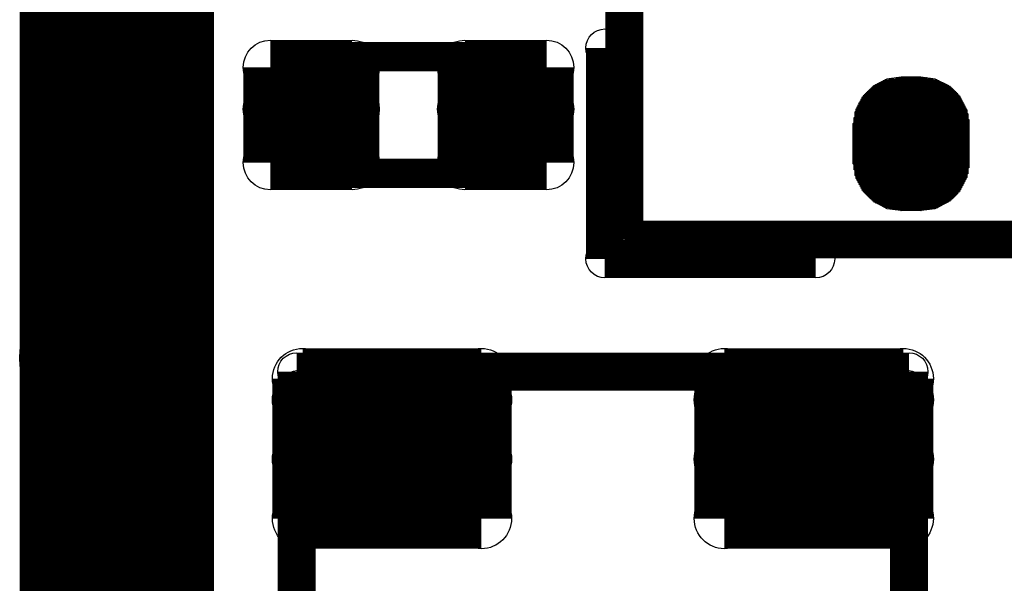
# Model space of a CAD drawing. Extents: x 0 to 126, y 0 to 22.
# Tile 4 of 60: x 9.02 to 11.59, y 5.14 to 6.61. Entities that reach past the tile are written whole.
import ezdxf

# ---------------------------------------------------------------- set-up
doc = ezdxf.new("R2010")
doc.units = 0
doc.layers.get('0').update_dxf_attribs({"linetype": 'CONTINUOUS'})
for name, color, linetype in [('SEEEDSTUDIOXIAONRF52840V1_1_GTO', 10, 'CONTINUOUS'), ('SEEEDSTUDIOXIAONRF52840V1_1_GTS', 9, 'CONTINUOUS'), ('SEEEDSTUDIOXIAONRF52840V1_1_TXT', 12, 'CONTINUOUS')]:
    doc.layers.add(name, color=color, linetype=linetype)

# ---------------------------------------------------------------- blocks, each defined once
blk = doc.blocks.new('ROUND_35')
blk.add_circle((0, 0), 0.0381)
blk = doc.blocks.new('ROUND_62')
blk.add_circle((0, 0), 0.0495)
blk = doc.blocks.new('ROUND_2')
blk.add_circle((0, 0), 0)
blk = doc.blocks.new('ROUND_59')
blk.add_circle((0, 0), 0.1905)
blk = doc.blocks.new('ROUND_68')
blk.add_circle((0, 0), 0.0711)
blk = doc.blocks.new('ROUND_1')
blk.add_circle((0, 0), 0.00127)
blk = doc.blocks.new('ROUND_74')
blk.add_circle((0, 0), 0.0787)
blk = doc.blocks.new('ROUND_85')
blk.add_circle((0, 0), 0.1003)

msp = doc.modelspace()

# ---------------------------------------------------------------- linework, layer by layer
at = {"layer": 'SEEEDSTUDIOXIAONRF52840V1_1_GTO'}
for points, const_width in [([(9.271, 16.3957), (9.271, 3.9497)], 0.508), ([(10.59688, 6.03758), (10.59688, 13.03782)], 0.09906), ([(10.54608, 6.53796), (10.54608, 5.98678)], 0.09906), ([(9.7409, 6.4897), (9.7536, 6.5024)], 0.0762), ([(9.7536, 6.5024), (9.77138, 6.51256)], 0.0762), ([(9.77138, 6.51256), (9.7917, 6.5151)], 0.0762), ([(9.7917, 6.5151), (10.2743, 6.5151)], 0.0762), ([(10.2743, 6.5151), (10.29462, 6.51256)], 0.0762), ([(10.29462, 6.51256), (10.3124, 6.5024)], 0.0762), ([(10.3124, 6.5024), (10.3251, 6.4897)], 0.0762), ([(9.7282, 6.4516), (9.73074, 6.47192)], 0.0762), ([(9.73074, 6.47192), (9.7409, 6.4897)], 0.0762), ([(10.3251, 6.4897), (10.33526, 6.47192)], 0.0762), ([(10.33526, 6.47192), (10.3378, 6.4516)], 0.0762), ([(9.7282, 6.2738), (9.7282, 6.4516)], 0.0762), ([(10.3378, 6.4516), (10.3378, 6.2738)], 0.0762), ([(9.73074, 6.25348), (9.7282, 6.2738)], 0.0762), ([(10.3378, 6.2738), (10.33526, 6.25348)], 0.0762), ([(9.7409, 6.2357), (9.73074, 6.25348)], 0.0762), ([(10.33526, 6.25348), (10.3251, 6.2357)], 0.0762), ([(9.7536, 6.223), (9.7409, 6.2357)], 0.0762), ([(9.77138, 6.21284), (9.7536, 6.223)], 0.0762), ([(10.3124, 6.223), (10.29462, 6.21284)], 0.0762), ([(10.3251, 6.2357), (10.3124, 6.223)], 0.0762), ([(9.7917, 6.2103), (9.77138, 6.21284)], 0.0762), ([(10.2743, 6.2103), (9.7917, 6.2103)], 0.0762), ([(10.29462, 6.21284), (10.2743, 6.2103)], 0.0762), ([(17.34312, 6.03758), (10.59688, 6.03758)], 0.09906), ([(10.54608, 5.98678), (11.09726, 5.98678)], 0.09906), ([(9.7409, 4.69392), (9.7409, 5.69214)], 0.09906), ([(9.7409, 5.69214), (11.3411, 5.69214)], 0.09906), ([(11.3411, 5.69214), (11.3411, 4.49326)], 0.09906)]:
    msp.add_lwpolyline(points, dxfattribs=dict(at, const_width=const_width))
at = {"layer": 'SEEEDSTUDIOXIAONRF52840V1_1_GTS'}
for points, const_width in [([(9.2075, 7.7597), (9.2075, 5.7277)], 0.381), ([(9.88568, 6.48716), (9.67232, 6.48716)], 0.14224), ([(9.67232, 6.23824), (9.67232, 6.48716)], 0.14224), ([(9.88568, 6.48716), (9.88568, 6.23824)], 0.14224), ([(10.18032, 6.48716), (10.39368, 6.48716)], 0.14224), ([(10.18032, 6.23824), (10.18032, 6.48716)], 0.14224), ([(10.39368, 6.48716), (10.39368, 6.23824)], 0.14224), ([(11.30808, 6.45922), (11.38682, 6.45922)], 0.00254), ([(9.67232, 6.37794), (9.88568, 6.37794)], 0.14224), ([(10.18032, 6.37794), (10.39368, 6.37794)], 0.14224), ([(11.45286, 6.43128), (11.24204, 6.43128)], 0.00254), ([(11.24458, 6.43382), (11.45032, 6.43382)], 0.00254), ([(11.44778, 6.43636), (11.24712, 6.43636)], 0.00254), ([(11.24966, 6.4389), (11.4427, 6.4389)], 0.00254), ([(11.43762, 6.44144), (11.25474, 6.44144)], 0.00254), ([(11.25982, 6.44398), (11.43254, 6.44398)], 0.00254), ([(11.42746, 6.44652), (11.2649, 6.44652)], 0.00254), ([(11.26998, 6.44906), (11.42238, 6.44906)], 0.00254), ([(11.4173, 6.4516), (11.27506, 6.4516)], 0.00254), ([(11.28014, 6.45414), (11.41222, 6.45414)], 0.00254), ([(11.40206, 6.45668), (11.2903, 6.45668)], 0.00254), ([(11.21918, 6.40842), (11.47318, 6.40842)], 0.00254), ([(11.47572, 6.40588), (11.21918, 6.40588)], 0.00254), ([(11.47318, 6.41096), (11.22172, 6.41096)], 0.00254), ([(11.22426, 6.4135), (11.47064, 6.4135)], 0.00254), ([(11.4681, 6.41604), (11.2268, 6.41604)], 0.00254), ([(11.22934, 6.41858), (11.46556, 6.41858)], 0.00254), ([(11.46302, 6.42112), (11.23188, 6.42112)], 0.00254), ([(11.23442, 6.42366), (11.46048, 6.42366)], 0.00254), ([(11.45794, 6.4262), (11.23696, 6.4262)], 0.00254), ([(11.2395, 6.42874), (11.4554, 6.42874)], 0.00254), ([(11.20648, 6.38302), (11.48588, 6.38302)], 0.00254), ([(11.48842, 6.38048), (11.20648, 6.38048)], 0.00254), ([(11.20902, 6.3881), (11.48334, 6.3881)], 0.00254), ([(11.48588, 6.38556), (11.20902, 6.38556)], 0.00254), ([(11.21156, 6.39318), (11.4808, 6.39318)], 0.00254), ([(11.48334, 6.39064), (11.21156, 6.39064)], 0.00254), ([(11.2141, 6.39826), (11.47826, 6.39826)], 0.00254), ([(11.4808, 6.39572), (11.2141, 6.39572)], 0.00254), ([(11.21664, 6.40334), (11.47572, 6.40334)], 0.00254), ([(11.47826, 6.4008), (11.21664, 6.4008)], 0.00254), ([(11.4935, 6.35508), (11.19886, 6.35508)], 0.00254), ([(11.49096, 6.37032), (11.2014, 6.37032)], 0.00254), ([(11.2014, 6.36778), (11.49096, 6.36778)], 0.00254), ([(11.4935, 6.36524), (11.2014, 6.36524)], 0.00254), ([(11.2014, 6.3627), (11.4935, 6.3627)], 0.00254), ([(11.4935, 6.36016), (11.2014, 6.36016)], 0.00254), ([(11.2014, 6.35762), (11.4935, 6.35762)], 0.00254), ([(11.20394, 6.37794), (11.48842, 6.37794)], 0.00254), ([(11.49096, 6.3754), (11.20394, 6.3754)], 0.00254), ([(11.20394, 6.37286), (11.49096, 6.37286)], 0.00254), ([(11.49604, 6.33984), (11.19632, 6.33984)], 0.00254), ([(11.19632, 6.3373), (11.49604, 6.3373)], 0.00254), ([(11.49604, 6.33476), (11.19632, 6.33476)], 0.00254), ([(11.19632, 6.33222), (11.49604, 6.33222)], 0.00254), ([(11.49604, 6.32968), (11.19632, 6.32968)], 0.00254), ([(11.19886, 6.35254), (11.4935, 6.35254)], 0.00254), ([(11.49604, 6.35), (11.19886, 6.35)], 0.00254), ([(11.19886, 6.34746), (11.49604, 6.34746)], 0.00254), ([(11.49604, 6.34492), (11.19886, 6.34492)], 0.00254), ([(11.19886, 6.34238), (11.49604, 6.34238)], 0.00254), ([(9.88568, 6.23824), (9.67232, 6.23824)], 0.14224), ([(10.39368, 6.23824), (10.18032, 6.23824)], 0.14224), ([(11.19632, 6.32714), (11.49604, 6.32714)], 0.00254), ([(11.49604, 6.3246), (11.19632, 6.3246)], 0.00254), ([(11.19632, 6.32206), (11.49604, 6.32206)], 0.00254), ([(11.49604, 6.31952), (11.19632, 6.31952)], 0.00254), ([(11.19632, 6.31698), (11.49604, 6.31698)], 0.00254), ([(11.49604, 6.31444), (11.19632, 6.31444)], 0.00254), ([(11.19632, 6.3119), (11.49604, 6.3119)], 0.00254), ([(11.49604, 6.30936), (11.19632, 6.30936)], 0.00254), ([(11.19632, 6.30682), (11.49604, 6.30682)], 0.00254), ([(11.49604, 6.30682), (11.19632, 6.30682)], 0.00254), ([(11.19632, 6.30428), (11.49604, 6.30428)], 0.00254), ([(11.49604, 6.30174), (11.19632, 6.30174)], 0.00254), ([(11.19632, 6.2992), (11.49604, 6.2992)], 0.00254), ([(11.49604, 6.29666), (11.19632, 6.29666)], 0.00254), ([(11.19632, 6.29412), (11.49604, 6.29412)], 0.00254), ([(11.49604, 6.29158), (11.19632, 6.29158)], 0.00254), ([(11.19632, 6.28904), (11.49604, 6.28904)], 0.00254), ([(11.49604, 6.2865), (11.19632, 6.2865)], 0.00254), ([(11.19632, 6.28396), (11.49604, 6.28396)], 0.00254), ([(11.49604, 6.28142), (11.19632, 6.28142)], 0.00254), ([(11.19632, 6.27888), (11.49604, 6.27888)], 0.00254), ([(11.49604, 6.27634), (11.19632, 6.27634)], 0.00254), ([(11.19632, 6.2738), (11.49604, 6.2738)], 0.00254), ([(11.49604, 6.27126), (11.19632, 6.27126)], 0.00254), ([(11.19632, 6.26872), (11.49604, 6.26872)], 0.00254), ([(11.49604, 6.26618), (11.19632, 6.26618)], 0.00254), ([(11.19632, 6.26364), (11.49604, 6.26364)], 0.00254), ([(11.49604, 6.2611), (11.19632, 6.2611)], 0.00254), ([(11.19632, 6.25856), (11.49604, 6.25856)], 0.00254), ([(11.49604, 6.25602), (11.19632, 6.25602)], 0.00254), ([(11.19632, 6.25348), (11.49604, 6.25348)], 0.00254), ([(11.49604, 6.25094), (11.19632, 6.25094)], 0.00254), ([(11.19632, 6.2484), (11.49604, 6.2484)], 0.00254), ([(11.49604, 6.24586), (11.19632, 6.24586)], 0.00254), ([(11.19632, 6.24332), (11.49604, 6.24332)], 0.00254), ([(11.49604, 6.24078), (11.19632, 6.24078)], 0.00254), ([(11.19632, 6.23824), (11.49604, 6.23824)], 0.00254), ([(11.49604, 6.2357), (11.19632, 6.2357)], 0.00254), ([(11.19886, 6.23316), (11.49604, 6.23316)], 0.00254), ([(11.49604, 6.23062), (11.19886, 6.23062)], 0.00254), ([(11.19886, 6.22808), (11.49604, 6.22808)], 0.00254), ([(11.49604, 6.22554), (11.19886, 6.22554)], 0.00254), ([(11.19886, 6.223), (11.4935, 6.223)], 0.00254), ([(11.4935, 6.22046), (11.19886, 6.22046)], 0.00254), ([(11.2014, 6.21792), (11.4935, 6.21792)], 0.00254), ([(11.4935, 6.21538), (11.2014, 6.21538)], 0.00254), ([(11.2014, 6.21284), (11.4935, 6.21284)], 0.00254), ([(11.4935, 6.2103), (11.2014, 6.2103)], 0.00254), ([(11.2014, 6.20776), (11.49096, 6.20776)], 0.00254), ([(11.49096, 6.20522), (11.2014, 6.20522)], 0.00254), ([(11.20394, 6.20268), (11.49096, 6.20268)], 0.00254), ([(11.49096, 6.20014), (11.20394, 6.20014)], 0.00254), ([(11.20394, 6.1976), (11.48842, 6.1976)], 0.00254), ([(11.48842, 6.19506), (11.20648, 6.19506)], 0.00254), ([(11.20648, 6.19252), (11.48588, 6.19252)], 0.00254), ([(11.48588, 6.18998), (11.20902, 6.18998)], 0.00254), ([(11.20902, 6.18744), (11.48334, 6.18744)], 0.00254), ([(11.48334, 6.1849), (11.21156, 6.1849)], 0.00254), ([(11.21156, 6.18236), (11.4808, 6.18236)], 0.00254), ([(11.4808, 6.17982), (11.2141, 6.17982)], 0.00254), ([(11.2141, 6.17728), (11.47826, 6.17728)], 0.00254), ([(11.47826, 6.17474), (11.21664, 6.17474)], 0.00254), ([(11.21664, 6.1722), (11.47572, 6.1722)], 0.00254), ([(11.47572, 6.16966), (11.21918, 6.16966)], 0.00254), ([(11.21918, 6.16712), (11.47318, 6.16712)], 0.00254), ([(11.47318, 6.16458), (11.22172, 6.16458)], 0.00254), ([(11.22426, 6.16204), (11.47064, 6.16204)], 0.00254), ([(11.4681, 6.1595), (11.2268, 6.1595)], 0.00254), ([(11.22934, 6.15696), (11.46556, 6.15696)], 0.00254), ([(11.46302, 6.15442), (11.23188, 6.15442)], 0.00254), ([(11.23442, 6.15188), (11.46048, 6.15188)], 0.00254), ([(11.45794, 6.14934), (11.23696, 6.14934)], 0.00254), ([(11.2395, 6.1468), (11.4554, 6.1468)], 0.00254), ([(11.45286, 6.14426), (11.24204, 6.14426)], 0.00254), ([(11.24458, 6.14172), (11.45032, 6.14172)], 0.00254), ([(11.44778, 6.13918), (11.24712, 6.13918)], 0.00254), ([(11.24966, 6.13664), (11.4427, 6.13664)], 0.00254), ([(11.43762, 6.1341), (11.25474, 6.1341)], 0.00254), ([(11.25982, 6.13156), (11.43254, 6.13156)], 0.00254), ([(11.42746, 6.12902), (11.2649, 6.12902)], 0.00254), ([(11.26998, 6.12648), (11.42238, 6.12648)], 0.00254), ([(11.4173, 6.12394), (11.27506, 6.12394)], 0.00254), ([(11.28014, 6.1214), (11.41476, 6.1214)], 0.00254), ([(11.4046, 6.11886), (11.2903, 6.11886)], 0.00254), ([(11.30554, 6.11632), (11.38682, 6.11632)], 0.00254), ([(11.37158, 6.11378), (11.32078, 6.11378)], 0.00254), ([(9.75614, 5.3086), (9.75614, 5.67436)], 0.15748), ([(9.75614, 5.67436), (10.2235, 5.67436)], 0.15748), ([(10.2235, 5.67436), (10.2235, 5.3086)], 0.15748), ([(10.8585, 5.3086), (10.8585, 5.67436)], 0.15748), ([(10.8585, 5.67436), (11.32586, 5.67436)], 0.15748), ([(11.32586, 5.67436), (11.32586, 5.3086)], 0.15748), ([(9.75614, 5.61848), (10.2235, 5.61848)], 0.15748), ([(10.8585, 5.61848), (11.32586, 5.61848)], 0.15748), ([(10.2235, 5.46354), (9.75614, 5.46354)], 0.15748), ([(11.32586, 5.46354), (10.8585, 5.46354)], 0.15748), ([(10.2235, 5.3086), (9.75614, 5.3086)], 0.15748), ([(10.8585, 5.3086), (11.32586, 5.3086)], 0.15748)]:
    msp.add_lwpolyline(points, dxfattribs=dict(at, const_width=const_width))
for points in [[(11.32078, 6.46176), (11.28268, 6.45668)], [(11.37158, 6.46176), (11.32078, 6.46176)], [(11.40968, 6.45668), (11.37158, 6.46176)], [(11.24966, 6.4389), (11.22172, 6.41096)], [(11.28268, 6.45668), (11.24966, 6.4389)], [(11.44524, 6.4389), (11.40968, 6.45668)], [(11.47318, 6.41096), (11.44524, 6.4389)], [(11.22172, 6.41096), (11.20394, 6.3754)], [(11.49096, 6.3754), (11.47318, 6.41096)], [(11.20394, 6.3754), (11.19632, 6.3373)], [(11.49604, 6.3373), (11.49096, 6.3754)], [(11.19632, 6.3373), (11.19632, 6.23824)], [(11.49604, 6.23824), (11.49604, 6.3373)], [(11.19632, 6.23824), (11.20394, 6.20014)], [(11.49096, 6.20014), (11.49604, 6.23824)], [(11.20394, 6.20014), (11.22172, 6.16458)], [(11.47318, 6.16458), (11.49096, 6.20014)], [(11.22172, 6.16458), (11.24966, 6.13664)], [(11.44524, 6.13664), (11.47318, 6.16458)], [(11.24966, 6.13664), (11.28268, 6.11886)], [(11.40968, 6.11886), (11.44524, 6.13664)], [(11.28268, 6.11886), (11.32078, 6.11378)], [(11.32078, 6.11378), (11.37158, 6.11378)], [(11.37158, 6.11378), (11.40968, 6.11886)]]:
    msp.add_lwpolyline(points, dxfattribs=at)

# ---------------------------------------------------------------- block references
at = {"layer": 'SEEEDSTUDIOXIAONRF52840V1_1_GTO'}
for name, p in [('ROUND_62', (10.54608, 6.53796)), ('ROUND_35', (9.7536, 6.5024)), ('ROUND_35', (9.77138, 6.51256)), ('ROUND_35', (9.7917, 6.5151)), ('ROUND_35', (9.7917, 6.5151)), ('ROUND_35', (10.2743, 6.5151)), ('ROUND_35', (10.29462, 6.51256)), ('ROUND_35', (10.3124, 6.5024)), ('ROUND_35', (9.73074, 6.47192)), ('ROUND_35', (9.7409, 6.4897)), ('ROUND_35', (10.3251, 6.4897)), ('ROUND_35', (10.33526, 6.47192)), ('ROUND_35', (9.7282, 6.4516)), ('ROUND_35', (10.3378, 6.4516)), ('ROUND_35', (9.7282, 6.2738)), ('ROUND_35', (10.3378, 6.2738)), ('ROUND_35', (9.73074, 6.25348)), ('ROUND_35', (10.33526, 6.25348)), ('ROUND_35', (9.7409, 6.2357)), ('ROUND_35', (9.7536, 6.223)), ('ROUND_35', (10.3124, 6.223)), ('ROUND_35', (10.3251, 6.2357)), ('ROUND_35', (9.77138, 6.21284)), ('ROUND_35', (9.7917, 6.2103)), ('ROUND_35', (10.2743, 6.2103)), ('ROUND_35', (10.29462, 6.21284)), ('ROUND_62', (10.59688, 6.03758)), ('ROUND_62', (10.54608, 5.98678)), ('ROUND_62', (11.09726, 5.98678)), ('ROUND_62', (9.7409, 5.69214)), ('ROUND_62', (11.3411, 5.69214))]:
    msp.add_blockref(name, p, dxfattribs=at)
at = {"layer": 'SEEEDSTUDIOXIAONRF52840V1_1_GTS'}
for name, p in [('ROUND_68', (9.67232, 6.48716)), ('ROUND_68', (9.67232, 6.48716)), ('ROUND_68', (9.88568, 6.48716)), ('ROUND_68', (9.88568, 6.48716)), ('ROUND_68', (10.18032, 6.48716)), ('ROUND_68', (10.18032, 6.48716)), ('ROUND_68', (10.39368, 6.48716)), ('ROUND_2', (11.37158, 6.46176)), ('ROUND_2', (11.32078, 6.46176)), ('ROUND_1', (11.30808, 6.45922)), ('ROUND_1', (11.38682, 6.45922)), ('ROUND_2', (11.40968, 6.45668)), ('ROUND_2', (11.28268, 6.45668)), ('ROUND_2', (11.44524, 6.4389)), ('ROUND_2', (11.24966, 6.4389)), ('ROUND_68', (9.67232, 6.37794)), ('ROUND_68', (9.88568, 6.37794)), ('ROUND_68', (10.18032, 6.37794)), ('ROUND_68', (10.39368, 6.37794)), ('ROUND_1', (11.24204, 6.43128)), ('ROUND_1', (11.24458, 6.43382)), ('ROUND_1', (11.24712, 6.43636)), ('ROUND_1', (11.24966, 6.4389)), ('ROUND_1', (11.25474, 6.44144)), ('ROUND_1', (11.25982, 6.44398)), ('ROUND_1', (11.2649, 6.44652)), ('ROUND_1', (11.26998, 6.44906)), ('ROUND_1', (11.27506, 6.4516)), ('ROUND_1', (11.28014, 6.45414)), ('ROUND_1', (11.2903, 6.45668)), ('ROUND_1', (11.40206, 6.45668)), ('ROUND_1', (11.41222, 6.45414)), ('ROUND_1', (11.4173, 6.4516)), ('ROUND_1', (11.42238, 6.44906)), ('ROUND_1', (11.42746, 6.44652)), ('ROUND_1', (11.43254, 6.44398)), ('ROUND_1', (11.43762, 6.44144)), ('ROUND_1', (11.4427, 6.4389)), ('ROUND_1', (11.44778, 6.43636)), ('ROUND_1', (11.45032, 6.43382)), ('ROUND_1', (11.45286, 6.43128)), ('ROUND_2', (11.47318, 6.41096)), ('ROUND_2', (11.22172, 6.41096)), ('ROUND_1', (11.21918, 6.40842)), ('ROUND_1', (11.21918, 6.40588)), ('ROUND_1', (11.22172, 6.41096)), ('ROUND_1', (11.22426, 6.4135)), ('ROUND_1', (11.2268, 6.41604)), ('ROUND_1', (11.22934, 6.41858)), ('ROUND_1', (11.23188, 6.42112)), ('ROUND_1', (11.23442, 6.42366)), ('ROUND_1', (11.23696, 6.4262)), ('ROUND_1', (11.2395, 6.42874)), ('ROUND_1', (11.4554, 6.42874)), ('ROUND_1', (11.45794, 6.4262)), ('ROUND_1', (11.46048, 6.42366)), ('ROUND_1', (11.46302, 6.42112)), ('ROUND_1', (11.46556, 6.41858)), ('ROUND_1', (11.4681, 6.41604)), ('ROUND_1', (11.47064, 6.4135)), ('ROUND_1', (11.47318, 6.41096)), ('ROUND_1', (11.47318, 6.40842)), ('ROUND_1', (11.47572, 6.40588)), ('ROUND_1', (11.20648, 6.38302)), ('ROUND_1', (11.20648, 6.38048)), ('ROUND_1', (11.20902, 6.3881)), ('ROUND_1', (11.20902, 6.38556)), ('ROUND_1', (11.21156, 6.39318)), ('ROUND_1', (11.21156, 6.39064)), ('ROUND_1', (11.2141, 6.39826)), ('ROUND_1', (11.2141, 6.39572)), ('ROUND_1', (11.21664, 6.40334)), ('ROUND_1', (11.21664, 6.4008)), ('ROUND_1', (11.47572, 6.40334)), ('ROUND_1', (11.47826, 6.4008)), ('ROUND_1', (11.47826, 6.39826)), ('ROUND_1', (11.4808, 6.39572)), ('ROUND_1', (11.4808, 6.39318)), ('ROUND_1', (11.48334, 6.39064)), ('ROUND_1', (11.48334, 6.3881)), ('ROUND_1', (11.48588, 6.38556)), ('ROUND_1', (11.48588, 6.38302)), ('ROUND_1', (11.48842, 6.38048)), ('ROUND_2', (11.49096, 6.3754)), ('ROUND_2', (11.20394, 6.3754)), ('ROUND_1', (11.19886, 6.35508)), ('ROUND_1', (11.2014, 6.37032)), ('ROUND_1', (11.2014, 6.36778)), ('ROUND_1', (11.2014, 6.36524)), ('ROUND_1', (11.2014, 6.3627)), ('ROUND_1', (11.2014, 6.36016)), ('ROUND_1', (11.2014, 6.35762)), ('ROUND_1', (11.20394, 6.37794)), ('ROUND_1', (11.20394, 6.3754)), ('ROUND_1', (11.20394, 6.37286)), ('ROUND_1', (11.48842, 6.37794)), ('ROUND_1', (11.49096, 6.3754)), ('ROUND_1', (11.49096, 6.37286)), ('ROUND_1', (11.49096, 6.37032)), ('ROUND_1', (11.49096, 6.36778)), ('ROUND_1', (11.4935, 6.36524)), ('ROUND_1', (11.4935, 6.3627)), ('ROUND_1', (11.4935, 6.36016)), ('ROUND_1', (11.4935, 6.35762)), ('ROUND_1', (11.4935, 6.35508)), ('ROUND_2', (11.49604, 6.3373)), ('ROUND_2', (11.19632, 6.3373)), ('ROUND_2', (11.49604, 6.3373)), ('ROUND_1', (11.19632, 6.33984)), ('ROUND_1', (11.19632, 6.3373)), ('ROUND_1', (11.19632, 6.33476)), ('ROUND_1', (11.19632, 6.33222)), ('ROUND_1', (11.19632, 6.32968)), ('ROUND_1', (11.19886, 6.35254)), ('ROUND_1', (11.19886, 6.35)), ('ROUND_1', (11.19886, 6.34746)), ('ROUND_1', (11.19886, 6.34492)), ('ROUND_1', (11.19886, 6.34238)), ('ROUND_1', (11.4935, 6.35254)), ('ROUND_1', (11.49604, 6.35)), ('ROUND_1', (11.49604, 6.34746)), ('ROUND_1', (11.49604, 6.34492)), ('ROUND_1', (11.49604, 6.34238)), ('ROUND_1', (11.49604, 6.33984)), ('ROUND_1', (11.49604, 6.3373)), ('ROUND_1', (11.49604, 6.33476)), ('ROUND_1', (11.49604, 6.33222)), ('ROUND_1', (11.49604, 6.32968)), ('ROUND_68', (9.67232, 6.23824)), ('ROUND_68', (9.88568, 6.23824)), ('ROUND_68', (10.18032, 6.23824)), ('ROUND_68', (10.39368, 6.23824)), ('ROUND_1', (11.19632, 6.32714)), ('ROUND_1', (11.19632, 6.3246)), ('ROUND_1', (11.19632, 6.32206)), ('ROUND_1', (11.19632, 6.31952)), ('ROUND_1', (11.19632, 6.31698)), ('ROUND_1', (11.19632, 6.31444)), ('ROUND_1', (11.19632, 6.3119)), ('ROUND_1', (11.19632, 6.30936)), ('ROUND_1', (11.19632, 6.30682)), ('ROUND_1', (11.19632, 6.30682)), ('ROUND_1', (11.19632, 6.30428)), ('ROUND_1', (11.49604, 6.32714)), ('ROUND_1', (11.49604, 6.3246)), ('ROUND_1', (11.49604, 6.32206)), ('ROUND_1', (11.49604, 6.31952)), ('ROUND_1', (11.49604, 6.31698)), ('ROUND_1', (11.49604, 6.31444)), ('ROUND_1', (11.49604, 6.3119)), ('ROUND_1', (11.49604, 6.30936)), ('ROUND_1', (11.49604, 6.30682)), ('ROUND_1', (11.49604, 6.30428)), ('ROUND_1', (11.19632, 6.30174)), ('ROUND_1', (11.19632, 6.2992)), ('ROUND_1', (11.19632, 6.29666)), ('ROUND_1', (11.19632, 6.29412)), ('ROUND_1', (11.19632, 6.29158)), ('ROUND_1', (11.19632, 6.28904)), ('ROUND_1', (11.19632, 6.2865)), ('ROUND_1', (11.19632, 6.28396)), ('ROUND_1', (11.19632, 6.28142)), ('ROUND_1', (11.19632, 6.27888)), ('ROUND_1', (11.49604, 6.30174)), ('ROUND_1', (11.49604, 6.2992)), ('ROUND_1', (11.49604, 6.29666)), ('ROUND_1', (11.49604, 6.29412)), ('ROUND_1', (11.49604, 6.29158)), ('ROUND_1', (11.49604, 6.28904)), ('ROUND_1', (11.49604, 6.2865)), ('ROUND_1', (11.49604, 6.28396)), ('ROUND_1', (11.49604, 6.28142)), ('ROUND_1', (11.49604, 6.27888)), ('ROUND_1', (11.19632, 6.27634)), ('ROUND_1', (11.19632, 6.2738)), ('ROUND_1', (11.19632, 6.27126)), ('ROUND_1', (11.19632, 6.26872)), ('ROUND_1', (11.19632, 6.26618)), ('ROUND_1', (11.19632, 6.26364)), ('ROUND_1', (11.19632, 6.2611)), ('ROUND_1', (11.19632, 6.25856)), ('ROUND_1', (11.19632, 6.25602)), ('ROUND_1', (11.19632, 6.25348)), ('ROUND_1', (11.49604, 6.27634)), ('ROUND_1', (11.49604, 6.2738)), ('ROUND_1', (11.49604, 6.27126)), ('ROUND_1', (11.49604, 6.26872)), ('ROUND_1', (11.49604, 6.26618)), ('ROUND_1', (11.49604, 6.26364)), ('ROUND_1', (11.49604, 6.2611)), ('ROUND_1', (11.49604, 6.25856)), ('ROUND_1', (11.49604, 6.25602)), ('ROUND_1', (11.49604, 6.25348)), ('ROUND_2', (11.19632, 6.23824)), ('ROUND_2', (11.49604, 6.23824)), ('ROUND_1', (11.19632, 6.25094)), ('ROUND_1', (11.19632, 6.2484)), ('ROUND_1', (11.19632, 6.24586)), ('ROUND_1', (11.19632, 6.24332)), ('ROUND_1', (11.19632, 6.24078)), ('ROUND_1', (11.19632, 6.23824)), ('ROUND_1', (11.19632, 6.2357)), ('ROUND_1', (11.19886, 6.23316)), ('ROUND_1', (11.19886, 6.23062)), ('ROUND_1', (11.19886, 6.22808)), ('ROUND_1', (11.19886, 6.22554)), ('ROUND_1', (11.49604, 6.25094)), ('ROUND_1', (11.49604, 6.2484)), ('ROUND_1', (11.49604, 6.24586)), ('ROUND_1', (11.49604, 6.24332)), ('ROUND_1', (11.49604, 6.24078)), ('ROUND_1', (11.49604, 6.23824)), ('ROUND_1', (11.49604, 6.2357)), ('ROUND_1', (11.49604, 6.23316)), ('ROUND_1', (11.49604, 6.23062)), ('ROUND_1', (11.49604, 6.22808)), ('ROUND_1', (11.49604, 6.22554)), ('ROUND_1', (11.19886, 6.223)), ('ROUND_1', (11.19886, 6.22046)), ('ROUND_1', (11.2014, 6.21792)), ('ROUND_1', (11.2014, 6.21538)), ('ROUND_1', (11.2014, 6.21284)), ('ROUND_1', (11.2014, 6.2103)), ('ROUND_1', (11.2014, 6.20776)), ('ROUND_1', (11.2014, 6.20522)), ('ROUND_1', (11.20394, 6.20268)), ('ROUND_1', (11.20394, 6.20014)), ('ROUND_1', (11.49096, 6.20776)), ('ROUND_1', (11.49096, 6.20522)), ('ROUND_1', (11.49096, 6.20268)), ('ROUND_1', (11.49096, 6.20014)), ('ROUND_1', (11.4935, 6.223)), ('ROUND_1', (11.4935, 6.22046)), ('ROUND_1', (11.4935, 6.21792)), ('ROUND_1', (11.4935, 6.21538)), ('ROUND_1', (11.4935, 6.21284)), ('ROUND_1', (11.4935, 6.2103)), ('ROUND_2', (11.20394, 6.20014)), ('ROUND_2', (11.49096, 6.20014)), ('ROUND_1', (11.20394, 6.1976)), ('ROUND_1', (11.20648, 6.19506)), ('ROUND_1', (11.20648, 6.19252)), ('ROUND_1', (11.20902, 6.18998)), ('ROUND_1', (11.20902, 6.18744)), ('ROUND_1', (11.21156, 6.1849)), ('ROUND_1', (11.21156, 6.18236)), ('ROUND_1', (11.2141, 6.17982)), ('ROUND_1', (11.2141, 6.17728)), ('ROUND_1', (11.21664, 6.17474)), ('ROUND_1', (11.47826, 6.17728)), ('ROUND_1', (11.47826, 6.17474)), ('ROUND_1', (11.4808, 6.18236)), ('ROUND_1', (11.4808, 6.17982)), ('ROUND_1', (11.48334, 6.18744)), ('ROUND_1', (11.48334, 6.1849)), ('ROUND_1', (11.48588, 6.19252)), ('ROUND_1', (11.48588, 6.18998)), ('ROUND_1', (11.48842, 6.1976)), ('ROUND_1', (11.48842, 6.19506)), ('ROUND_2', (11.22172, 6.16458)), ('ROUND_2', (11.47318, 6.16458)), ('ROUND_1', (11.21664, 6.1722)), ('ROUND_1', (11.21918, 6.16966)), ('ROUND_1', (11.21918, 6.16712)), ('ROUND_1', (11.22172, 6.16458)), ('ROUND_1', (11.22426, 6.16204)), ('ROUND_1', (11.2268, 6.1595)), ('ROUND_1', (11.22934, 6.15696)), ('ROUND_1', (11.23188, 6.15442)), ('ROUND_1', (11.23442, 6.15188)), ('ROUND_1', (11.23696, 6.14934)), ('ROUND_1', (11.45794, 6.14934)), ('ROUND_1', (11.46048, 6.15188)), ('ROUND_1', (11.46302, 6.15442)), ('ROUND_1', (11.46556, 6.15696)), ('ROUND_1', (11.4681, 6.1595)), ('ROUND_1', (11.47064, 6.16204)), ('ROUND_1', (11.47318, 6.16712)), ('ROUND_1', (11.47318, 6.16458)), ('ROUND_1', (11.47572, 6.1722)), ('ROUND_1', (11.47572, 6.16966)), ('ROUND_2', (11.24966, 6.13664)), ('ROUND_2', (11.44524, 6.13664)), ('ROUND_1', (11.2395, 6.1468)), ('ROUND_1', (11.24204, 6.14426)), ('ROUND_1', (11.24458, 6.14172)), ('ROUND_1', (11.24712, 6.13918)), ('ROUND_1', (11.24966, 6.13664)), ('ROUND_1', (11.25474, 6.1341)), ('ROUND_1', (11.25982, 6.13156)), ('ROUND_1', (11.2649, 6.12902)), ('ROUND_1', (11.26998, 6.12648)), ('ROUND_1', (11.27506, 6.12394)), ('ROUND_1', (11.4173, 6.12394)), ('ROUND_1', (11.42238, 6.12648)), ('ROUND_1', (11.42746, 6.12902)), ('ROUND_1', (11.43254, 6.13156)), ('ROUND_1', (11.43762, 6.1341)), ('ROUND_1', (11.4427, 6.13664)), ('ROUND_1', (11.44778, 6.13918)), ('ROUND_1', (11.45032, 6.14172)), ('ROUND_1', (11.45286, 6.14426)), ('ROUND_1', (11.4554, 6.1468)), ('ROUND_2', (11.28268, 6.11886)), ('ROUND_2', (11.40968, 6.11886)), ('ROUND_2', (11.32078, 6.11378)), ('ROUND_2', (11.37158, 6.11378)), ('ROUND_1', (11.28014, 6.1214)), ('ROUND_1', (11.2903, 6.11886)), ('ROUND_1', (11.30554, 6.11632)), ('ROUND_1', (11.32078, 6.11378)), ('ROUND_1', (11.37158, 6.11378)), ('ROUND_1', (11.38682, 6.11632)), ('ROUND_1', (11.4046, 6.11886)), ('ROUND_1', (11.41476, 6.1214)), ('ROUND_59', (9.2075, 5.7277)), ('ROUND_74', (9.75614, 5.67436)), ('ROUND_74', (10.2235, 5.67436)), ('ROUND_74', (10.8585, 5.67436)), ('ROUND_74', (11.32586, 5.67436)), ('ROUND_74', (9.75614, 5.61848)), ('ROUND_74', (10.2235, 5.61848)), ('ROUND_74', (10.8585, 5.61848)), ('ROUND_74', (11.32586, 5.61848)), ('ROUND_74', (9.75614, 5.46354)), ('ROUND_74', (10.2235, 5.46354)), ('ROUND_74', (10.8585, 5.46354)), ('ROUND_74', (11.32586, 5.46354)), ('ROUND_74', (9.75614, 5.3086)), ('ROUND_74', (10.2235, 5.3086)), ('ROUND_74', (10.2235, 5.3086)), ('ROUND_74', (10.8585, 5.3086)), ('ROUND_74', (10.8585, 5.3086)), ('ROUND_74', (11.32586, 5.3086)), ('ROUND_74', (11.32586, 5.3086))]:
    msp.add_blockref(name, p, dxfattribs=at)
at = {"layer": 'SEEEDSTUDIOXIAONRF52840V1_1_TXT'}
msp.add_blockref('ROUND_85', (9.271, 5.6007), dxfattribs=at)

doc.saveas('drawing.dxf')
